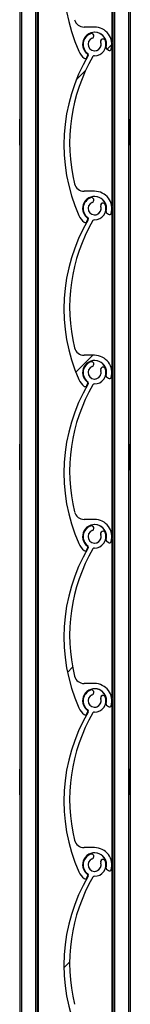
# Model space of a CAD drawing. Header units: millimetres. Extents: x 24 to 749, y 4 to 419.
# Tile 12 of 24: x 179.1 to 180.8, y 201.67 to 216.82. Entities that reach past the tile are written whole.
import ezdxf

# ---------------------------------------------------------------- set-up
doc = ezdxf.new("R2010")
doc.units = ezdxf.units.MM
pattern_1 = [(45, (0, 0), (-2.245064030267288, 2.245064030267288), [])]

msp = doc.modelspace()

# ---------------------------------------------------------------- hatches: boundary and pattern name
at = {"linetype": 'Continuous', "lineweight": 18}
h = msp.add_hatch(dxfattribs=at)
h.set_pattern_fill('ANSI31', style=0)
h.set_pattern_definition(pattern_1)
edge = h.paths.add_edge_path(flags=0)
edge.add_arc((180.249134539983, 218.9612825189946), 0.09999999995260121, -249.17353736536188, 19.173598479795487, ccw=False)
edge.add_arc((180.2002481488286, 219.0897980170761), 0.03749950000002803, 290.8264626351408, 470.8264626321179)
edge.add_arc((180.249134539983, 218.9612825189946), 0.1749989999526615, 110.8264626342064, 233.4949874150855)
edge.add_arc((180.1301565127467, 218.8005223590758), 0.02500000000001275, -30.604972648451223, 53.49498741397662, ccw=False)
edge.add_arc((182.4679607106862, 217.4176736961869), 2.691173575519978, 149.3950046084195, 203.8599010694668)
edge.add_arc((180.2491345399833, 216.4362825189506), 0.2649999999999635, 203.859903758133, 233.3194438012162)
edge.add_arc((180.105769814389, 216.2438077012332), 0.02499999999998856, 233.3194438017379, 339.2284625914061)
edge.add_line((180.1291448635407, 216.2349416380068), (180.1428856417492, 216.2711686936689))
edge.add_arc((180.1288606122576, 216.2764883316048), 0.0149999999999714, 339.2284625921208, 413.0319461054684)
edge.add_arc((180.2491345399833, 216.4362825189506), 0.1850000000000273, -15.540347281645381, 233.0319461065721, ccw=False)
edge.add_arc((180.4418229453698, 216.3826991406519), 0.01500000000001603, 164.4596527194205, 232.8739467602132)
edge.add_line((180.4327693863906, 216.3707394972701), (180.4638670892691, 216.3471982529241))
edge.add_arc((180.4789563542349, 216.367130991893), 0.0249999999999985, 232.8739467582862, 343.2538835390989)
edge.add_arc((180.2491345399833, 216.4362825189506), 0.2650000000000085, 343.2538835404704, 450.0000317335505)
edge.add_line((180.2491343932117, 216.7012825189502), (180.0874719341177, 216.7012824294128))
edge.add_arc((180.0874718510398, 216.851282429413), 0.1499999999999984, 193.7995707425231, 270.00003173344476, ccw=False)
edge.add_arc((182.5058589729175, 217.4452760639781), 2.640265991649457, 149.7872595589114, 193.7995706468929, ccw=False)
edge.add_arc((180.2458430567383, 218.7613095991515), 0.0249999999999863, 89.05701696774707, 149.7872595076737, ccw=False)
edge.add_arc((180.249134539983, 218.9612825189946), 0.1750000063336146, 269.0570169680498, 379.1735984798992)
edge.add_arc((180.3790071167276, 219.0064418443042), 0.03750000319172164, 19.17359847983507, 199.1735984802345)
h = msp.add_hatch(dxfattribs=at)
h.set_pattern_fill('ANSI31', style=0)
h.set_pattern_definition(pattern_1)
edge = h.paths.add_edge_path(flags=0)
edge.add_arc((180.2491345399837, 216.4362825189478), 0.09999999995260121, -249.17353736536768, 19.173598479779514, ccw=False)
edge.add_arc((180.2002481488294, 216.5647980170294), 0.03749950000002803, 290.8264626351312, 470.8264626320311)
edge.add_arc((180.2491345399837, 216.4362825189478), 0.1749989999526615, 110.8264626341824, 233.4949874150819)
edge.add_arc((180.1301565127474, 216.275522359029), 0.02500000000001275, -30.60497264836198, 53.494987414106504, ccw=False)
edge.add_arc((182.467960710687, 214.8926736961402), 2.691173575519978, 149.3950046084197, 203.8599010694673)
edge.add_arc((180.249134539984, 213.9112825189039), 0.2649999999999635, 203.8599037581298, 233.3194438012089)
edge.add_arc((180.1057698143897, 213.7188077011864), 0.02499999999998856, 233.3194438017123, 339.228462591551)
edge.add_line((180.1291448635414, 213.7099416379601), (180.14288564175, 213.7461686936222))
edge.add_arc((180.1288606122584, 213.7514883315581), 0.0149999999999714, 339.2284625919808, 413.0319461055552)
edge.add_arc((180.249134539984, 213.9112825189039), 0.1850000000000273, -15.540347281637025, 233.0319461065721, ccw=False)
edge.add_arc((180.4418229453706, 213.8576991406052), 0.01500000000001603, 164.459652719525, 232.8739467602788)
edge.add_line((180.4327693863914, 213.8457394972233), (180.4638670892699, 213.8221982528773))
edge.add_arc((180.4789563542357, 213.8421309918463), 0.0249999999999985, 232.8739467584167, 343.2538835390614)
edge.add_arc((180.249134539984, 213.9112825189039), 0.2650000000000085, 343.2538835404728, 450.0000317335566)
edge.add_line((180.2491343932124, 214.1762825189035), (180.0874719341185, 214.1762824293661))
edge.add_arc((180.0874718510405, 214.3262824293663), 0.1499999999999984, 193.7995707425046, 270.0000317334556, ccw=False)
edge.add_arc((182.5058589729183, 214.9202760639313), 2.640265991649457, 149.7872595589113, 193.7995706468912, ccw=False)
edge.add_arc((180.245843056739, 216.2363095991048), 0.0249999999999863, 89.05701696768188, 149.7872595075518, ccw=False)
edge.add_arc((180.2491345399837, 216.4362825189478), 0.1750000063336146, 269.0570169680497, 379.1735984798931)
edge.add_arc((180.3790071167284, 216.4814418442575), 0.03750000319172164, 19.17359847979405, 199.1735984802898)
h = msp.add_hatch(dxfattribs=at)
h.set_pattern_fill('ANSI31', style=0)
h.set_pattern_definition(pattern_1)
edge = h.paths.add_edge_path(flags=0)
edge.add_arc((180.249134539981, 213.9112825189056), 0.09999999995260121, -249.17353736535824, 19.17359847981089, ccw=False)
edge.add_arc((180.2002481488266, 214.0397980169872), 0.03749950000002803, 290.8264626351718, 470.826462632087)
edge.add_arc((180.249134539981, 213.9112825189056), 0.1749989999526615, 110.8264626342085, 233.4949874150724)
edge.add_arc((180.1301565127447, 213.7505223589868), 0.02500000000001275, -30.604972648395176, 53.49498741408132, ccw=False)
edge.add_arc((182.4679607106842, 212.3676736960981), 2.691173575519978, 149.3950046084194, 203.8599010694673)
edge.add_arc((180.2491345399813, 211.3862825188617), 0.2649999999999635, 203.8599037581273, 233.3194438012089)
edge.add_arc((180.105769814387, 211.1938077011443), 0.02499999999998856, 233.31944380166, 339.2284625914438)
edge.add_line((180.1291448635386, 211.1849416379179), (180.1428856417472, 211.22116869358))
edge.add_arc((180.1288606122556, 211.2264883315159), 0.0149999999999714, 339.2284625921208, 413.0319461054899)
edge.add_arc((180.2491345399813, 211.3862825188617), 0.1850000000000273, -15.5403472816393, 233.0319461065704, ccw=False)
edge.add_arc((180.4418229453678, 211.332699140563), 0.01500000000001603, 164.4596527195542, 232.8739467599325)
edge.add_line((180.4327693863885, 211.3207394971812), (180.4638670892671, 211.2971982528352))
edge.add_arc((180.4789563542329, 211.3171309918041), 0.0249999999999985, 232.8739467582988, 343.2538835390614)
edge.add_arc((180.2491345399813, 211.3862825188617), 0.2650000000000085, 343.2538835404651, 450.0000317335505)
edge.add_line((180.2491343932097, 211.6512825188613), (180.0874719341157, 211.651282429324))
edge.add_arc((180.0874718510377, 211.8012824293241), 0.1499999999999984, 193.7995707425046, 270.0000317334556, ccw=False)
edge.add_arc((182.5058589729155, 212.3952760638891), 2.640265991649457, 149.7872595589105, 193.7995706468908, ccw=False)
edge.add_arc((180.2458430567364, 213.7113095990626), 0.0249999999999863, 89.0570169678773, 149.7872595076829, ccw=False)
edge.add_arc((180.249134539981, 213.9112825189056), 0.1750000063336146, 269.0570169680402, 379.1735984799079)
edge.add_arc((180.3790071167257, 213.9564418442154), 0.03750000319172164, 19.17359847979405, 199.1735984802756)
h = msp.add_hatch(dxfattribs=at)
h.set_pattern_fill('ANSI31', style=0)
h.set_pattern_definition(pattern_1)
edge = h.paths.add_edge_path(flags=0)
edge.add_arc((180.2491345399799, 211.3862825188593), 0.09999999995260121, -249.1735373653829, 19.173598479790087, ccw=False)
edge.add_arc((180.2002481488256, 211.5147980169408), 0.03749950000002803, 290.8264626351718, 470.8264626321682)
edge.add_arc((180.2491345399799, 211.3862825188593), 0.1749989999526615, 110.8264626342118, 233.4949874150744)
edge.add_arc((180.1301565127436, 211.2255223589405), 0.02500000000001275, -30.60497264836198, 53.4949874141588, ccw=False)
edge.add_arc((182.4679607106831, 209.8426736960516), 2.691173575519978, 149.3950046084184, 203.8599010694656)
edge.add_arc((180.2491345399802, 208.8612825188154), 0.2649999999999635, 203.8599037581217, 233.3194438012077)
edge.add_arc((180.1057698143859, 208.6688077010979), 0.02499999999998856, 233.3194438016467, 339.2284625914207)
edge.add_line((180.1291448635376, 208.6599416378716), (180.1428856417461, 208.6961686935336))
edge.add_arc((180.1288606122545, 208.7014883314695), 0.0149999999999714, 339.2284625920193, 413.0319461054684)
edge.add_arc((180.2491345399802, 208.8612825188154), 0.1850000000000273, -15.540347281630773, 233.0319461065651, ccw=False)
edge.add_arc((180.4418229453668, 208.8076991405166), 0.01500000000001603, 164.4596527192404, 232.8739467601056)
edge.add_line((180.4327693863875, 208.7957394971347), (180.463867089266, 208.7721982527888))
edge.add_arc((180.4789563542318, 208.7921309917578), 0.0249999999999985, 232.8739467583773, 343.2538835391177)
edge.add_arc((180.2491345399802, 208.8612825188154), 0.2650000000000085, 343.2538835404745, 450.0000317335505)
edge.add_line((180.2491343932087, 209.1262825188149), (180.0874719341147, 209.1262824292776))
edge.add_arc((180.0874718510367, 209.2762824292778), 0.1499999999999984, 193.7995707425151, 270.00003173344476, ccw=False)
edge.add_arc((182.5058589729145, 209.8702760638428), 2.640265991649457, 149.7872595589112, 193.799570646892, ccw=False)
edge.add_arc((180.2458430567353, 211.1863095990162), 0.0249999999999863, 89.05701696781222, 149.7872595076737, ccw=False)
edge.add_arc((180.2491345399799, 211.3862825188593), 0.1750000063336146, 269.0570169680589, 379.1735984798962)
edge.add_arc((180.3790071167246, 211.431441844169), 0.03750000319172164, 19.17359847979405, 199.1735984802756)
h = msp.add_hatch(dxfattribs=at)
h.set_pattern_fill('ANSI31', style=0)
h.set_pattern_definition(pattern_1)
edge = h.paths.add_edge_path(flags=0)
edge.add_arc((180.24913453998, 208.8612825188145), 0.09999999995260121, -249.17353736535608, 19.17359847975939, ccw=False)
edge.add_arc((180.2002481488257, 208.989798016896), 0.03749950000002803, 290.8264626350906, 470.8264626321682)
edge.add_arc((180.24913453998, 208.8612825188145), 0.1749989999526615, 110.8264626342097, 233.4949874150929)
edge.add_arc((180.1301565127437, 208.7005223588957), 0.02500000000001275, -30.60497264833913, 53.494987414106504, ccw=False)
edge.add_arc((182.4679607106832, 207.3176736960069), 2.691173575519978, 149.3950046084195, 203.8599010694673)
edge.add_arc((180.2491345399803, 206.3362825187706), 0.2649999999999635, 203.859903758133, 233.3194438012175)
edge.add_arc((180.105769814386, 206.1438077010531), 0.02499999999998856, 233.3194438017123, 339.2284625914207)
edge.add_line((180.1291448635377, 206.1349416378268), (180.1428856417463, 206.1711686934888))
edge.add_arc((180.1288606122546, 206.1764883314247), 0.0149999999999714, 339.2284625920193, 413.0319461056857)
edge.add_arc((180.2491345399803, 206.3362825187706), 0.1850000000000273, -15.5403472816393, 233.03194610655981, ccw=False)
edge.add_arc((180.4418229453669, 206.2826991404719), 0.01500000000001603, 164.4596527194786, 232.8739467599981)
edge.add_line((180.4327693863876, 206.27073949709), (180.4638670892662, 206.2471982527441))
edge.add_arc((180.4789563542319, 206.267130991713), 0.0249999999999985, 232.87394675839, 343.2538835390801)
edge.add_arc((180.2491345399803, 206.3362825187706), 0.2650000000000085, 343.2538835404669, 450.0000317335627)
edge.add_line((180.2491343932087, 206.6012825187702), (180.0874719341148, 206.6012824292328))
edge.add_arc((180.0874718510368, 206.751282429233), 0.1499999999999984, 193.7995707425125, 270.0000317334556, ccw=False)
edge.add_arc((182.5058589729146, 207.3452760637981), 2.640265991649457, 149.7872595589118, 193.7995706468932, ccw=False)
edge.add_arc((180.2458430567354, 208.6613095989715), 0.0249999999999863, 89.05701696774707, 149.7872595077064, ccw=False)
edge.add_arc((180.24913453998, 208.8612825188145), 0.1750000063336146, 269.0570169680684, 379.1735984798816)
edge.add_arc((180.3790071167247, 208.9064418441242), 0.03750000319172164, 19.17359847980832, 199.1735984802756)
h = msp.add_hatch(dxfattribs=at)
h.set_pattern_fill('ANSI31', style=0)
h.set_pattern_definition(pattern_1)
edge = h.paths.add_edge_path(flags=0)
edge.add_arc((180.2491345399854, 206.3362825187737), 0.09999999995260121, -249.17353736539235, 19.17359847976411, ccw=False)
edge.add_arc((180.2002481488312, 206.4647980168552), 0.03749950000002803, 290.8264626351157, 470.8264626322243)
edge.add_arc((180.2491345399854, 206.3362825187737), 0.1749989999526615, 110.8264626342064, 233.4949874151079)
edge.add_arc((180.1301565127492, 206.1755223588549), 0.02500000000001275, -30.604972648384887, 53.49498741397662, ccw=False)
edge.add_arc((182.4679607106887, 204.792673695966), 2.691173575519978, 149.3950046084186, 203.859901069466)
edge.add_arc((180.2491345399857, 203.8112825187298), 0.2649999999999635, 203.8599037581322, 233.3194438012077)
edge.add_arc((180.1057698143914, 203.6188077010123), 0.02499999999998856, 233.319443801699, 339.2284625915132)
edge.add_line((180.1291448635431, 203.609941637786), (180.1428856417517, 203.646168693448))
edge.add_arc((180.12886061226, 203.6514883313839), 0.0149999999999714, 339.2284625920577, 413.0319461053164)
edge.add_arc((180.2491345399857, 203.8112825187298), 0.1850000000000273, -15.540347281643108, 233.0319461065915, ccw=False)
edge.add_arc((180.4418229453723, 203.757699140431), 0.01500000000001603, 164.4596527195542, 232.8739467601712)
edge.add_line((180.432769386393, 203.7457394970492), (180.4638670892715, 203.7221982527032))
edge.add_arc((180.4789563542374, 203.7421309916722), 0.0249999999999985, 232.8739467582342, 343.2538835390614)
edge.add_arc((180.2491345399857, 203.8112825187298), 0.2650000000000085, 343.2538835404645, 450.0000317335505)
edge.add_line((180.2491343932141, 204.0762825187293), (180.0874719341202, 204.076282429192))
edge.add_arc((180.0874718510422, 204.2262824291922), 0.1499999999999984, 193.7995707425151, 270.0000317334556, ccw=False)
edge.add_arc((182.50585897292, 204.8202760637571), 2.640265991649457, 149.7872595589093, 193.7995706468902, ccw=False)
edge.add_arc((180.2458430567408, 206.1363095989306), 0.0249999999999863, 89.0570169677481, 149.7872595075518, ccw=False)
edge.add_arc((180.2491345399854, 206.3362825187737), 0.1750000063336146, 269.0570169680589, 379.1735984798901)
edge.add_arc((180.3790071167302, 206.3814418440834), 0.03750000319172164, 19.17359847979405, 199.1735984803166)
h = msp.add_hatch(dxfattribs=at)
h.set_pattern_fill('ANSI31', style=0)
h.set_pattern_definition(pattern_1)
edge = h.paths.add_edge_path(flags=0)
edge.add_arc((180.2491345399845, 203.8112825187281), 0.09999999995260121, -249.17353736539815, 19.173598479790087, ccw=False)
edge.add_arc((180.2002481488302, 203.9397980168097), 0.03749950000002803, 290.8264626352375, 470.8264626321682)
edge.add_arc((180.2491345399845, 203.8112825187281), 0.1749989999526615, 110.8264626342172, 233.4949874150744)
edge.add_arc((180.1301565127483, 203.6505223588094), 0.02500000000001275, -30.604972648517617, 53.494987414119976, ccw=False)
edge.add_arc((182.4679607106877, 202.2676736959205), 2.691173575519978, 149.3950046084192, 203.8599010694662)
edge.add_arc((180.2491345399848, 201.2862825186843), 0.2649999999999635, 203.8599037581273, 233.3194438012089)
edge.add_arc((180.1057698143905, 201.0938077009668), 0.02499999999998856, 233.3194438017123, 339.2284625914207)
edge.add_line((180.1291448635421, 201.0849416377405), (180.1428856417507, 201.1211686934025))
edge.add_arc((180.1288606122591, 201.1264883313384), 0.0149999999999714, 339.2284625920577, 413.0319461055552)
edge.add_arc((180.2491345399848, 201.2862825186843), 0.1850000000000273, -15.540347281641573, 233.031946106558, ccw=False)
edge.add_arc((180.4418229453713, 201.2326991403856), 0.01500000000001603, 164.4596527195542, 232.8739467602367)
edge.add_line((180.432769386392, 201.2207394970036), (180.4638670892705, 201.1971982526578))
edge.add_arc((180.4789563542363, 201.2171309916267), 0.0249999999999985, 232.8739467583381, 343.2538835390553)
edge.add_arc((180.2491345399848, 201.2862825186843), 0.2650000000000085, 343.2538835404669, 450.0000317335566)
edge.add_line((180.2491343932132, 201.5512825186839), (180.0874719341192, 201.5512824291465))
edge.add_arc((180.0874718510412, 201.7012824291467), 0.1499999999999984, 193.7995707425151, 270.0000317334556, ccw=False)
edge.add_arc((182.505858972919, 202.2952760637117), 2.640265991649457, 149.7872595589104, 193.7995706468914, ccw=False)
edge.add_arc((180.2458430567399, 203.6113095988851), 0.0249999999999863, 89.05701696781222, 149.7872595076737, ccw=False)
edge.add_arc((180.2491345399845, 203.8112825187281), 0.1750000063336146, 269.0570169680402, 379.1735984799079)
edge.add_arc((180.3790071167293, 203.8564418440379), 0.03750000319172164, 19.17359847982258, 199.1735984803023)

# ---------------------------------------------------------------- linework, layer by layer
at = {"color": 7, "linetype": 'Continuous', "lineweight": 25}
for p, q in [((179.0980010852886, 256.5864430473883), (179.0980010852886, 134.6887724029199)), ((179.0980012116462, 256.5864430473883), (179.0980012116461, 134.6885487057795)), ((179.1230012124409, 256.5864430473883), (179.1230012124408, 131.5864430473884)), ((179.3430012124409, 256.5864430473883), (179.3430012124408, 131.5864430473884)), ((179.3680012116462, 256.5864430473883), (179.3680012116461, 131.5864430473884)), ((179.3838812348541, 256.5864430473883), (179.3838812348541, 131.5864430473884)), ((180.5280012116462, 246.5864430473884), (180.5280012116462, 133.3929672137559)), ((180.7980012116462, 246.5864430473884), (180.7980012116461, 133.3321942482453)), ((180.5121211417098, 218.9286781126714), (180.5121211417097, 216.4688869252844)), ((180.2491343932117, 216.7012825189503), (180.0874719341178, 216.7012824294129)), ((180.2002464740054, 216.6022975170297), (180.186913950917, 216.5998473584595)), ((180.1869156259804, 216.5998473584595), (180.186913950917, 216.5998473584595)), ((180.2002481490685, 216.6022975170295), (180.2002464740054, 216.6022975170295)), ((180.3790071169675, 216.5189418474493), (180.3790054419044, 216.5189418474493)), ((180.3435873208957, 216.4691256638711), (180.3435856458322, 216.4691256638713)), ((180.4273713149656, 216.3867178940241), (180.427369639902, 216.3867178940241)), ((180.4327677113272, 216.3707394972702), (180.4638654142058, 216.3471982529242)), ((180.4327693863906, 216.3707394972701), (180.4327677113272, 216.3707394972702)), ((180.4327693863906, 216.3707394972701), (180.4638670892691, 216.3471982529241)), ((180.4638670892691, 216.3471982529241), (180.4638654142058, 216.3471982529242)), ((180.4789546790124, 216.3421309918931), (180.4789563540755, 216.3421309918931)), ((180.5121211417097, 216.403678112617), (180.5121211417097, 213.9438869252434)), ((180.006782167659, 216.3290895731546), (180.0067804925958, 216.3290895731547)), ((180.0908359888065, 216.2237582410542), (180.0908343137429, 216.2237582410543)), ((180.1057681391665, 216.2188077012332), (180.1057698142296, 216.2188077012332)), ((180.1291448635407, 216.2349416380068), (180.1428856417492, 216.2711686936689)), ((180.1450288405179, 216.2956174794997), (180.1450271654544, 216.2956174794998)), ((180.1516739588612, 216.2627944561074), (180.151672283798, 216.2627944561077)), ((179.0980011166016, 214.8870022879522), (179.0980011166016, 215.2858838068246)), ((180.7980011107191, 215.0864430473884), (180.7980011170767, 215.2864430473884)), ((180.7980011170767, 214.8864430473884), (180.7980011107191, 215.0864430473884)), ((180.2491343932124, 214.1762825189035), (180.0874719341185, 214.1762824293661)), ((180.2002464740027, 214.0772975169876), (180.1869139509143, 214.0748473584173)), ((180.1869156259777, 214.0748473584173), (180.1869139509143, 214.0748473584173)), ((180.2002481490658, 214.0772975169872), (180.2002464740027, 214.0772975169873)), ((180.343587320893, 213.9441256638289), (180.3435856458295, 213.9441256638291)), ((180.3790071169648, 213.9939418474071), (180.3790054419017, 213.9939418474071)), ((180.0067821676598, 213.8040895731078), (180.0067804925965, 213.804089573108)), ((180.1450288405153, 213.7706174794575), (180.1450271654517, 213.7706174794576)), ((180.4273713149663, 213.8617178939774), (180.4273696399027, 213.8617178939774)), ((180.4327677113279, 213.8457394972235), (180.4638654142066, 213.8221982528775)), ((180.4327693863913, 213.8457394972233), (180.4327677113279, 213.8457394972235)), ((180.4327693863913, 213.8457394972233), (180.4638670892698, 213.8221982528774)), ((180.4638670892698, 213.8221982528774), (180.4638654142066, 213.8221982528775)), ((180.4789546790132, 213.8171309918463), (180.4789563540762, 213.8171309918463)), ((180.5121211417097, 213.8786781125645), (180.5121211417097, 211.4188869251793)), ((180.0908359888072, 213.6987582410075), (180.0908343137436, 213.6987582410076)), ((180.1057681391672, 213.6938077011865), (180.1057698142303, 213.6938077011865)), ((180.1291448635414, 213.7099416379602), (180.14288564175, 213.7461686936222)), ((180.1516739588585, 213.7377944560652), (180.1516722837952, 213.7377944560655)), ((180.2491343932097, 211.6512825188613), (180.0874719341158, 211.651282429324)), ((180.2002464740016, 211.5522975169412), (180.1869139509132, 211.549847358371)), ((180.1869156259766, 211.549847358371), (180.1869139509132, 211.549847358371)), ((180.2002481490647, 211.5522975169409), (180.2002464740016, 211.5522975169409)), ((180.3435873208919, 211.4191256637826), (180.3435856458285, 211.4191256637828)), ((180.3790071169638, 211.4689418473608), (180.3790054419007, 211.4689418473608)), ((180.5121211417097, 211.3536781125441), (180.5121211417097, 208.8938869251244)), ((180.006782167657, 211.2790895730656), (180.0067804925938, 211.2790895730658)), ((180.1291448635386, 211.1849416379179), (180.1428856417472, 211.22116869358)), ((180.1450288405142, 211.2456174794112), (180.1450271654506, 211.2456174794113)), ((180.1516739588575, 211.2127944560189), (180.1516722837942, 211.2127944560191)), ((180.4273713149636, 211.3367178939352), (180.4273696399, 211.3367178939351)), ((180.4327677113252, 211.3207394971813), (180.4638654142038, 211.2971982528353)), ((180.4327693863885, 211.3207394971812), (180.4327677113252, 211.3207394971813)), ((180.4327693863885, 211.3207394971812), (180.4638670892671, 211.2971982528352)), ((180.4638670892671, 211.2971982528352), (180.4638654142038, 211.2971982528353)), ((180.4789546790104, 211.2921309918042), (180.4789563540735, 211.2921309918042)), ((180.0908359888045, 211.1737582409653), (180.0908343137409, 211.1737582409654)), ((180.1057681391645, 211.1688077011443), (180.1057698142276, 211.1688077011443)), ((179.0980011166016, 209.8870022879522), (179.0980011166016, 210.2858838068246)), ((180.798001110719, 210.0864430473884), (180.7980011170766, 210.2864430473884)), ((180.7980011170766, 209.8864430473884), (180.798001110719, 210.0864430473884)), ((180.2491343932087, 209.126282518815), (180.0874719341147, 209.1262824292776)), ((180.2002464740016, 209.0272975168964), (180.1869139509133, 209.0248473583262)), ((180.1869156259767, 209.0248473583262), (180.1869139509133, 209.0248473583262)), ((180.2002481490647, 209.0272975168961), (180.2002464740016, 209.0272975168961)), ((180.3790071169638, 208.943941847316), (180.3790054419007, 208.943941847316)), ((180.343587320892, 208.8941256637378), (180.3435856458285, 208.894125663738)), ((180.4273713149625, 208.8117178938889), (180.4273696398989, 208.8117178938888)), ((180.4327677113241, 208.795739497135), (180.4638654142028, 208.7721982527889)), ((180.4327693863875, 208.7957394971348), (180.4327677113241, 208.795739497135)), ((180.4327693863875, 208.7957394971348), (180.463867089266, 208.7721982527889)), ((180.463867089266, 208.7721982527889), (180.4638654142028, 208.7721982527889)), ((180.4789546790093, 208.7671309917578), (180.4789563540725, 208.7671309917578)), ((180.5121211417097, 208.8286781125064), (180.5121211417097, 206.3688869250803)), ((180.006782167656, 208.7540895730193), (180.0067804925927, 208.7540895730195)), ((180.0908359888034, 208.6487582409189), (180.0908343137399, 208.6487582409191)), ((180.1057681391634, 208.643807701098), (180.1057698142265, 208.643807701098)), ((180.1291448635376, 208.6599416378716), (180.1428856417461, 208.6961686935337)), ((180.1450288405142, 208.7206174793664), (180.1450271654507, 208.7206174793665)), ((180.1516739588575, 208.6877944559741), (180.1516722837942, 208.6877944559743)), ((180.2491343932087, 206.6012825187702), (180.0874719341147, 206.6012824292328)), ((180.2002464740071, 206.5022975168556), (180.1869139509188, 206.4998473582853)), ((180.1869156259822, 206.4998473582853), (180.1869139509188, 206.4998473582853)), ((180.2002481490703, 206.5022975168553), (180.2002464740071, 206.5022975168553)), ((180.3435873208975, 206.3691256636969), (180.343585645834, 206.3691256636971)), ((180.3790071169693, 206.4189418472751), (180.3790054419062, 206.4189418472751)), ((180.006782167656, 206.2290895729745), (180.0067804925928, 206.2290895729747)), ((180.1450288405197, 206.1956174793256), (180.1450271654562, 206.1956174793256)), ((180.4273713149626, 206.2867178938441), (180.427369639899, 206.286717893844)), ((180.4327677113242, 206.2707394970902), (180.4638654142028, 206.2471982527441)), ((180.4327693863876, 206.27073949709), (180.4327677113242, 206.2707394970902)), ((180.4327693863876, 206.27073949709), (180.4638670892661, 206.2471982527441)), ((180.4638670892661, 206.2471982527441), (180.4638654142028, 206.2471982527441)), ((180.4789546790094, 206.2421309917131), (180.4789563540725, 206.242130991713)), ((180.5121211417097, 206.3036781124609), (180.5121211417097, 203.843886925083)), ((180.0908359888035, 206.1237582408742), (180.0908343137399, 206.1237582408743)), ((180.1057681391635, 206.1188077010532), (180.1057698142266, 206.1188077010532)), ((180.1291448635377, 206.1349416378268), (180.1428856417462, 206.1711686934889)), ((180.151673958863, 206.1627944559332), (180.1516722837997, 206.1627944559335)), ((179.0980011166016, 204.8870022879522), (179.0980011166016, 205.2858838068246)), ((180.798001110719, 205.0864430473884), (180.7980011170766, 205.2864430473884)), ((180.7980011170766, 204.8864430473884), (180.798001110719, 205.0864430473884)), ((180.2491343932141, 204.0762825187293), (180.0874719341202, 204.076282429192)), ((180.2002464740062, 203.9772975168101), (180.1869139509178, 203.9748473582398)), ((180.1869156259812, 203.9748473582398), (180.1869139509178, 203.9748473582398)), ((180.2002481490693, 203.9772975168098), (180.2002464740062, 203.9772975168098)), ((180.3435873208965, 203.8441256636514), (180.343585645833, 203.8441256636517)), ((180.3790071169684, 203.8939418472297), (180.3790054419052, 203.8939418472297)), ((180.5121211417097, 203.7786781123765), (180.5121211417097, 201.31888692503)), ((180.0067821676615, 203.7040895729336), (180.0067804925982, 203.7040895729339)), ((180.1291448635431, 203.609941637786), (180.1428856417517, 203.646168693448)), ((180.1450288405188, 203.6706174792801), (180.1450271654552, 203.6706174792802)), ((180.151673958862, 203.6377944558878), (180.1516722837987, 203.637794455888)), ((180.427371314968, 203.7617178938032), (180.4273696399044, 203.7617178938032)), ((180.4327677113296, 203.7457394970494), (180.4638654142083, 203.7221982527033)), ((180.432769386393, 203.7457394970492), (180.4327677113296, 203.7457394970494)), ((180.432769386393, 203.7457394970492), (180.4638670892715, 203.7221982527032)), ((180.4638670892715, 203.7221982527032), (180.4638654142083, 203.7221982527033)), ((180.4789546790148, 203.7171309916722), (180.478956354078, 203.7171309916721)), ((180.0908359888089, 203.5987582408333), (180.0908343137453, 203.5987582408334)), ((180.1057681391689, 203.5938077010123), (180.105769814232, 203.5938077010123))]:
    msp.add_line(p, q, dxfattribs=at)
at = {"color": 8, "linetype": 'Continuous', "lineweight": 25}
for p, q in [((180.5530012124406, 246.5864430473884), (180.5530012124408, 133.3966526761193)), ((180.7730012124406, 246.5864430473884), (180.7730012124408, 133.3527760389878))]:
    msp.add_line(p, q, dxfattribs=at)
at = {"color": 7, "linetype": 'Continuous', "lineweight": 25}
for centre, radius, start, end in [((182.4679590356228, 217.4176736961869), 2.691173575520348, 149.3950046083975, 203.8599010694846), ((182.4679607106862, 217.417673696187), 2.691173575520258, 149.3950046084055, 203.859901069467), ((180.0874718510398, 216.851282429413), 0.1500000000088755, 193.7995707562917, 270.0000317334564), ((180.2491345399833, 216.4362825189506), 0.2649999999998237, 343.2538835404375, 90.00003173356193), ((180.2491345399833, 216.4362825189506), 0.1850000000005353, 344.4596527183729, 233.0319461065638), ((180.2491328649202, 216.4362825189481), 0.1749989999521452, 110.8264626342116, 233.4949874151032), ((180.2491345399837, 216.4362825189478), 0.1749989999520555, 110.8264626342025, 233.49498741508), ((180.2491345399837, 216.4362825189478), 0.09999999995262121, 110.8264626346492, 19.17359847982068), ((180.2002481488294, 216.5647980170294), 0.03749950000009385, 290.8264626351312, 110.8264626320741), ((180.2491345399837, 216.4362825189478), 0.1750000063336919, 269.0570169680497, 19.17359847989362), ((180.2491328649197, 216.4362825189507), 0.185000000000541, 344.459652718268, 89.99999963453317), ((180.3790054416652, 216.4814418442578), 0.03750000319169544, 89.99999963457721, 199.1735984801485), ((180.3790071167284, 216.4814418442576), 0.03750000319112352, 19.17359847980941, 199.1735984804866), ((180.2491328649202, 216.4362825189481), 0.0999999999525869, 269.9999996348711, 19.17359847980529), ((180.4418212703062, 216.3826991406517), 0.01500000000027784, 164.4596527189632, 232.8739467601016), ((180.4418229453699, 216.3826991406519), 0.01500000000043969, 164.4596527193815, 232.8739467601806), ((180.4789546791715, 216.3671309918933), 0.02500000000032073, 232.8739467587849, 269.9999996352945), ((180.4789563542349, 216.3671309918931), 0.02500000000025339, 232.8739467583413, 343.2538835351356), ((182.4679590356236, 214.8926736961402), 2.691173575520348, 149.3950046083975, 203.8599010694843), ((182.467960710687, 214.8926736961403), 2.691173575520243, 149.3950046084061, 203.8599010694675), ((182.5058589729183, 214.9202760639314), 2.640265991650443, 149.7872595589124, 193.7995706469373), ((180.2491328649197, 216.4362825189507), 0.2650000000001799, 203.8599037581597, 233.3194438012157), ((180.2491345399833, 216.4362825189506), 0.2650000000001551, 203.8599037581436, 233.319443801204), ((180.1057681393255, 216.2438077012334), 0.02500000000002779, 233.3194438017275, 269.9999996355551), ((180.105769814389, 216.2438077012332), 0.02499999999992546, 233.3194438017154, 339.2284625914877), ((180.1288606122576, 216.2764883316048), 0.01500000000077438, 339.2284625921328, 53.03194610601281), ((180.1301548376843, 216.2755223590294), 0.02500000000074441, 329.3950273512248, 53.49498741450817), ((180.1301565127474, 216.2755223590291), 0.02500000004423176, 329.3950271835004, 53.49498741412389), ((180.245843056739, 216.2363095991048), 0.02499999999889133, 89.05701696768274, 149.7872595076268), ((180.0874718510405, 214.3262824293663), 0.1500000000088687, 193.7995707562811, 270.0000317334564), ((180.249134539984, 213.9112825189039), 0.185000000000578, 344.4596527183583, 233.0319461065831), ((180.2491328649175, 213.9112825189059), 0.1749989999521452, 110.8264626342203, 233.4949874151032), ((180.249134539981, 213.9112825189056), 0.1749989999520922, 110.8264626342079, 233.4949874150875), ((180.2002481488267, 214.0397980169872), 0.03749950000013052, 290.8264626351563, 110.8264626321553), ((180.2491328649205, 213.911282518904), 0.1850000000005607, 344.4596527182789, 89.99999963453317), ((180.249134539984, 213.9112825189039), 0.2649999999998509, 343.2538835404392, 90.00003173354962), ((180.249134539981, 213.9112825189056), 0.099999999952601, 110.8264626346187, 19.17359847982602), ((180.249134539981, 213.9112825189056), 0.1750000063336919, 269.0570169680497, 19.17359847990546), ((180.2491328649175, 213.9112825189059), 0.0999999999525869, 269.9999996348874, 19.17359847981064), ((180.3790054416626, 213.9564418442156), 0.03750000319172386, 89.99999963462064, 199.1735984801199), ((180.3790071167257, 213.9564418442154), 0.03750000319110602, 19.17359847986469, 199.1735984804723), ((180.2491328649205, 213.911282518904), 0.2650000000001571, 203.8599037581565, 233.319443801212), ((180.249134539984, 213.9112825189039), 0.2650000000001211, 203.8599037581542, 233.3194438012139), ((180.1301548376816, 213.7505223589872), 0.02500000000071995, 329.3950273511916, 53.49498741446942), ((180.1301565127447, 213.7505223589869), 0.02500000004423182, 329.3950271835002, 53.49498741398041), ((180.4418212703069, 213.857699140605), 0.01500000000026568, 164.4596527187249, 232.8739467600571), ((180.4418229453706, 213.8576991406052), 0.01500000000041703, 164.4596527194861, 232.8739467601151), ((180.4789546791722, 213.8421309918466), 0.02500000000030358, 232.8739467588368, 269.9999996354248), ((180.4789563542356, 213.8421309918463), 0.02500000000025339, 232.8739467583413, 343.2538835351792), ((182.4679590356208, 212.3676736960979), 2.691173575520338, 149.3950046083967, 203.8599010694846), ((182.4679607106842, 212.3676736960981), 2.691173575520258, 149.3950046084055, 203.8599010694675), ((182.5058589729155, 212.3952760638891), 2.640265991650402, 149.787259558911, 193.7995706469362), ((180.1057681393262, 213.7188077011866), 0.02499999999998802, 233.3194438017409, 269.9999996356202), ((180.1057698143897, 213.7188077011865), 0.02499999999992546, 233.3194438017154, 339.2284625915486), ((180.1288606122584, 213.7514883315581), 0.01500000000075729, 339.2284625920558, 53.03194610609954), ((180.2458430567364, 213.7113095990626), 0.02499999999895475, 89.057016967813, 149.7872595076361), ((180.0874718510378, 211.8012824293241), 0.1500000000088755, 193.7995707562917, 270.0000317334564), ((180.2491345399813, 211.3862825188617), 0.2649999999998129, 343.253883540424, 90.00003173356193), ((180.2491345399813, 211.3862825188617), 0.1850000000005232, 344.4596527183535, 233.0319461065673), ((180.2491328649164, 211.3862825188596), 0.1749989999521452, 110.8264626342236, 233.4949874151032), ((180.2491345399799, 211.3862825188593), 0.174998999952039, 110.8264626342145, 233.4949874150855), ((180.2002481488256, 211.5147980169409), 0.03749950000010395, 290.8264626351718, 110.8264626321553), ((180.2491328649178, 211.3862825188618), 0.185000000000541, 344.459652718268, 89.99999963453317), ((180.2491345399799, 211.3862825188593), 0.09999999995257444, 110.8264626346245, 19.17359847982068), ((180.2491345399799, 211.3862825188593), 0.1750000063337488, 269.0570169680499, 19.17359847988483), ((180.2491328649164, 211.3862825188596), 0.09999999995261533, 269.9999996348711, 19.17359847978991), ((180.3790054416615, 211.4314418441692), 0.03750000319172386, 89.99999963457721, 199.1735984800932), ((180.3790071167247, 211.431441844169), 0.03750000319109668, 19.17359847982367, 199.1735984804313), ((182.4679590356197, 209.8426736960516), 2.691173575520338, 149.3950046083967, 203.8599010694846), ((182.4679607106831, 209.8426736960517), 2.691173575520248, 149.3950046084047, 203.859901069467), ((182.5058589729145, 209.8702760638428), 2.640265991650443, 149.7872595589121, 193.7995706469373), ((180.2491328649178, 211.3862825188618), 0.265000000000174, 203.8599037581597, 233.3194438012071), ((180.2491345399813, 211.3862825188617), 0.2650000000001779, 203.8599037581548, 233.3194438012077), ((180.1288606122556, 211.2264883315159), 0.01500000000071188, 339.2284625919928, 53.03194610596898), ((180.1301548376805, 211.2255223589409), 0.02500000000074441, 329.3950273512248, 53.49498741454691), ((180.1301565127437, 211.2255223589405), 0.02500000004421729, 329.3950271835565, 53.49498741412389), ((180.2458430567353, 211.1863095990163), 0.02499999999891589, 89.05701696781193, 149.7872595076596), ((180.4418212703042, 211.3326991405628), 0.01500000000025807, 164.4596527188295, 232.8739467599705), ((180.4418229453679, 211.332699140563), 0.01500000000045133, 164.4596527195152, 232.873946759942), ((180.4789546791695, 211.3171309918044), 0.02500000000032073, 232.8739467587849, 269.9999996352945), ((180.4789563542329, 211.3171309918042), 0.02500000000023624, 232.8739467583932, 343.2538835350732), ((180.1057681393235, 211.1938077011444), 0.02500000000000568, 233.3194438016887, 269.9999996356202), ((180.105769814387, 211.1938077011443), 0.02499999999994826, 233.3194438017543, 339.2284625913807), ((180.0874718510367, 209.2762824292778), 0.150000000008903, 193.7995707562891, 270.0000317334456), ((180.2491345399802, 208.8612825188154), 0.2649999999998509, 343.2538835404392, 90.00003173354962), ((180.2491345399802, 208.8612825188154), 0.185000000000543, 344.4596527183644, 233.0319461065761), ((180.2491328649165, 208.8612825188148), 0.1749989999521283, 110.8264626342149, 233.4949874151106), ((180.24913453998, 208.8612825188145), 0.174998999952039, 110.8264626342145, 233.4949874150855), ((180.24913453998, 208.8612825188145), 0.09999999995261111, 110.826462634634, 19.17359847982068), ((180.2002481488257, 208.9897980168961), 0.03749950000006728, 290.8264626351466, 110.8264626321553), ((180.24913453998, 208.8612825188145), 0.1750000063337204, 269.0570169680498, 19.17359847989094), ((180.2491328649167, 208.8612825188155), 0.1850000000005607, 344.4596527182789, 89.99999963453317), ((180.3790054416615, 208.9064418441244), 0.03750000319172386, 89.99999963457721, 199.1735984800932), ((180.3790071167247, 208.9064418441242), 0.03750000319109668, 19.17359847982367, 199.1735984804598), ((180.2491328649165, 208.8612825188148), 0.09999999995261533, 269.9999996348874, 19.17359847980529), ((180.4418212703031, 208.8076991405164), 0.0150000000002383, 164.4596527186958, 232.8739467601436), ((180.4418229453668, 208.8076991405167), 0.01500000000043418, 164.4596527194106, 232.8739467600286), ((180.4789546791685, 208.7921309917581), 0.02500000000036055, 232.8739467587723, 269.9999996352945), ((180.4789563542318, 208.7921309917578), 0.02500000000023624, 232.8739467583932, 343.253883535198), ((182.4679590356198, 207.3176736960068), 2.691173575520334, 149.3950046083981, 203.8599010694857), ((182.4679607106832, 207.3176736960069), 2.691173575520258, 149.3950046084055, 203.8599010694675), ((182.5058589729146, 207.3452760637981), 2.640265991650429, 149.7872595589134, 193.7995706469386), ((180.2491328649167, 208.8612825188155), 0.2650000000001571, 203.8599037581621, 233.319443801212), ((180.2491345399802, 208.8612825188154), 0.265000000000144, 203.8599037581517, 233.3194438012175), ((180.1057681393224, 208.6688077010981), 0.02499999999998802, 233.3194438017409, 269.9999996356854), ((180.1057698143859, 208.6688077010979), 0.02499999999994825, 233.3194438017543, 339.2284625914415), ((180.1288606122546, 208.7014883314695), 0.01500000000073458, 339.2284625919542, 53.03194610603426), ((180.1301548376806, 208.7005223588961), 0.02500000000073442, 329.3950273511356, 53.49498741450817), ((180.1301565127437, 208.7005223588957), 0.02500000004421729, 329.3950271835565, 53.49498741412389), ((180.2458430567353, 208.6613095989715), 0.02499999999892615, 89.05701696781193, 149.7872595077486), ((180.0874718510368, 206.751282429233), 0.1500000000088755, 193.7995707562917, 270.0000317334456), ((180.2491345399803, 206.3362825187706), 0.1850000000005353, 344.4596527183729, 233.0319461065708), ((180.249132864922, 206.3362825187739), 0.1749989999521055, 110.8264626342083, 233.4949874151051), ((180.2491345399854, 206.3362825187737), 0.1749989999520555, 110.8264626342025, 233.4949874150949), ((180.2002481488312, 206.4647980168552), 0.03749950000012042, 290.8264626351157, 110.8264626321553), ((180.2491328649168, 206.3362825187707), 0.1850000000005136, 344.4596527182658, 89.99999963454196), ((180.2491345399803, 206.3362825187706), 0.2649999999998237, 343.2538835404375, 90.00003173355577), ((180.2491345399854, 206.3362825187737), 0.09999999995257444, 110.8264626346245, 19.1735984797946), ((180.2491345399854, 206.3362825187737), 0.1750000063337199, 269.0570169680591, 19.17359847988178), ((180.249132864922, 206.3362825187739), 0.09999999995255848, 269.9999996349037, 19.17359847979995), ((180.379005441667, 206.3814418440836), 0.03750000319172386, 89.99999963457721, 199.1735984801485), ((180.3790071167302, 206.3814418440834), 0.03750000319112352, 19.17359847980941, 199.1735984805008), ((180.2491328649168, 206.3362825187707), 0.2650000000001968, 203.8599037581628, 233.3194438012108), ((180.2491345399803, 206.3362825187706), 0.2650000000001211, 203.8599037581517, 233.3194438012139), ((180.1301548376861, 206.1755223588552), 0.02500000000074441, 329.3950273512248, 53.49498741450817), ((180.1301565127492, 206.1755223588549), 0.02500000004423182, 329.3950271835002, 53.49498741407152), ((180.4418212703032, 206.2826991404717), 0.01500000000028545, 164.4596527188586, 232.8739467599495), ((180.4418229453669, 206.2826991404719), 0.01500000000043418, 164.459652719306, 232.8739467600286), ((180.4789546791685, 206.2671309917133), 0.02500000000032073, 232.8739467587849, 269.9999996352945), ((180.4789563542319, 206.267130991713), 0.02500000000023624, 232.8739467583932, 343.2538835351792), ((182.4679590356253, 204.7926736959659), 2.691173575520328, 149.3950046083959, 203.8599010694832), ((182.4679607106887, 204.792673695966), 2.691173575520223, 149.3950046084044, 203.859901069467), ((182.50585897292, 204.8202760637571), 2.640265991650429, 149.7872595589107, 193.7995706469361), ((180.1057681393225, 206.1438077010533), 0.025000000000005, 233.3194438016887, 269.9999996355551), ((180.105769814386, 206.1438077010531), 0.02499999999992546, 233.3194438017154, 339.2284625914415), ((180.1288606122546, 206.1764883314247), 0.01500000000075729, 339.2284625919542, 53.03194610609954), ((180.2458430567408, 206.1363095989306), 0.02499999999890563, 89.05701696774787, 149.7872595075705), ((180.0874718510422, 204.2262824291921), 0.1500000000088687, 193.7995707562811, 270.0000317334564), ((180.2491345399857, 203.8112825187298), 0.2649999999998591, 343.2538835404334, 90.00003173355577), ((180.2491345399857, 203.8112825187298), 0.1850000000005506, 344.4596527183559, 233.0319461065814), ((180.249132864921, 203.8112825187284), 0.1749989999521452, 110.8264626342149, 233.4949874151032), ((180.2491345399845, 203.8112825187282), 0.1749989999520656, 110.8264626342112, 233.49498741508), ((180.2002481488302, 203.9397980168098), 0.03749950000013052, 290.8264626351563, 110.8264626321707), ((180.2491328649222, 203.8112825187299), 0.1850000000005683, 344.4596527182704, 89.99999963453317), ((180.2491345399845, 203.8112825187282), 0.099999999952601, 110.8264626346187, 19.17359847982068), ((180.2491345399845, 203.8112825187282), 0.175000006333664, 269.0570169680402, 19.17359847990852), ((180.249132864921, 203.8112825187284), 0.09999999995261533, 269.9999996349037, 19.17359847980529), ((180.3790054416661, 203.8564418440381), 0.03750000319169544, 89.99999963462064, 199.1735984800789), ((180.3790071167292, 203.8564418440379), 0.03750000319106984, 19.17359847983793, 199.1735984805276), ((182.4679590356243, 202.2676736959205), 2.691173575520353, 149.3950046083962, 203.8599010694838), ((182.4679607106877, 202.2676736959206), 2.691173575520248, 149.3950046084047, 203.8599010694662), ((182.505858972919, 202.2952760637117), 2.640265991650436, 149.7872595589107, 193.7995706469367), ((180.2491328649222, 203.8112825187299), 0.2650000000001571, 203.8599037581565, 233.319443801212), ((180.2491345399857, 203.8112825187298), 0.2650000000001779, 203.8599037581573, 233.3194438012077), ((180.12886061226, 203.6514883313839), 0.01500000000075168, 339.2284625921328, 53.03194610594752), ((180.1301548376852, 203.6505223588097), 0.02500000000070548, 329.3950273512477, 53.49498741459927), ((180.1301565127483, 203.6505223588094), 0.02500000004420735, 329.3950271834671, 53.49498741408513), ((180.2458430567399, 203.6113095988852), 0.02499999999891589, 89.057016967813, 149.7872595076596), ((180.4418212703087, 203.7576991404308), 0.01500000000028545, 164.4596527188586, 232.8739467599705), ((180.4418229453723, 203.757699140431), 0.01500000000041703, 164.4596527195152, 232.8739467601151), ((180.478954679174, 203.7421309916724), 0.02500000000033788, 232.873946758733, 269.9999996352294), ((180.4789563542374, 203.7421309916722), 0.0250000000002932, 232.8739467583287, 343.2538835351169), ((180.1057681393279, 203.6188077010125), 0.02500000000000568, 233.3194438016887, 269.9999996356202), ((180.1057698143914, 203.6188077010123), 0.02499999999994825, 233.3194438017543, 339.2284625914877)]:
    msp.add_arc(centre, radius, start, end, dxfattribs=at)

doc.saveas('drawing.dxf')
